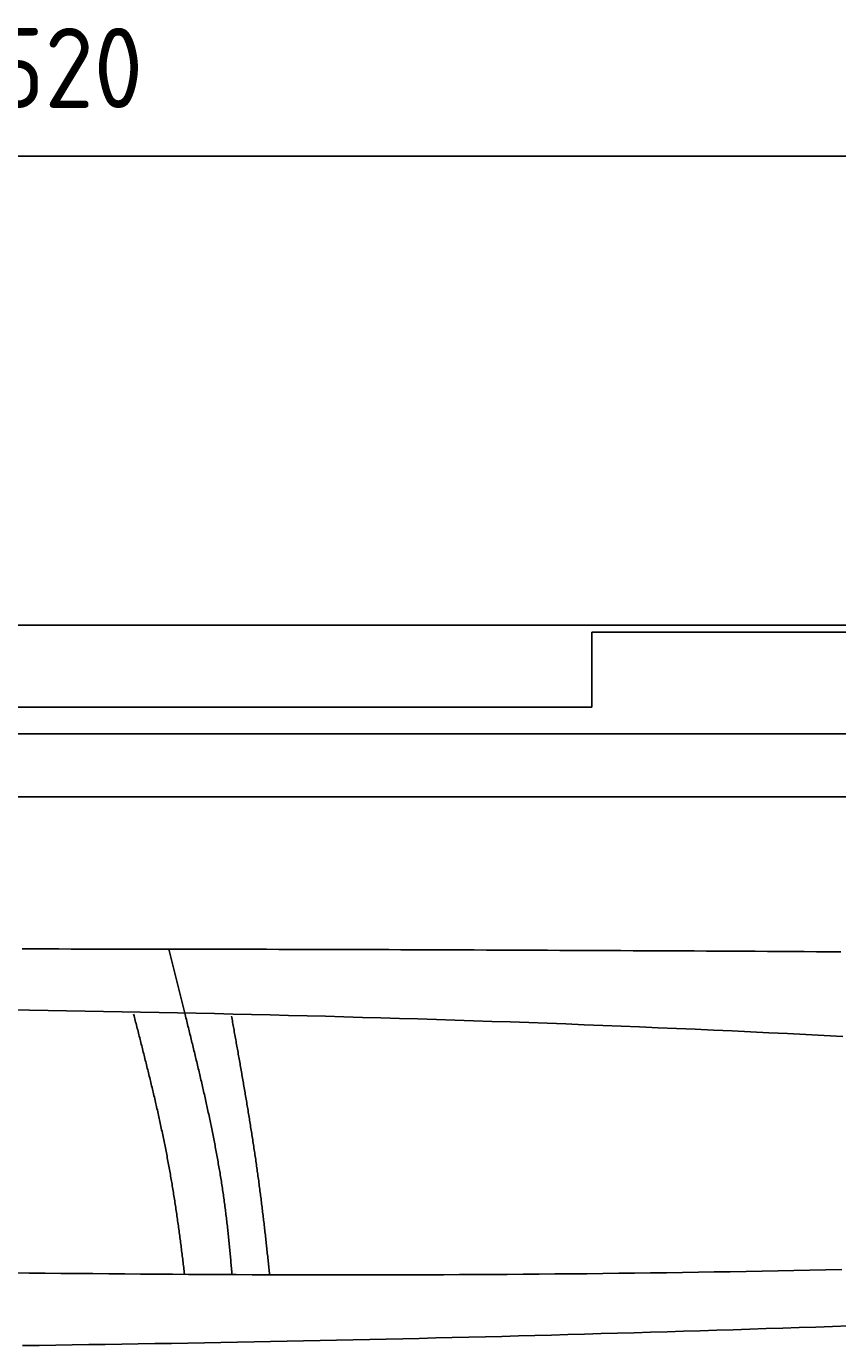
# Model space of a CAD drawing. Extents: x 715 to 7297, y 267 to 5710.
# Tile 73 of 91: x 3629 to 4337, y 4558 to 5710. Entities that reach past the tile are written whole.
import ezdxf

# ---------------------------------------------------------------- set-up
doc = ezdxf.new("R2010")
doc.units = 0
doc.layers.get('0').update_dxf_attribs({"linetype": 'CONTINUOUS'})
doc.layers.get('DEFPOINTS').update_dxf_attribs({"linetype": 'CONTINUOUS'})
doc.layers.add('4', color=3, linetype='CONTINUOUS')
doc.layers.add('CAR', color=10, linetype='CONTINUOUS')
doc.styles.get("Standard").update_dxf_attribs({"font": 'ISOCP.SHX'})
doc.dimstyles.get("Standard").update_dxf_attribs({"dimtxt": 6, "dimasz": 10, "dimexe": 0.18, "dimexo": 0.0625, "dimgap": 2, "dimtad": 1, "dimzin": 0, "dimcen": 0.09, "dimazin": 3, "dimtfac": 1, "dimtofl": 0, "dimtmove": 0, "dimatfit": 3})

# ---------------------------------------------------------------- blocks, each defined once
blk = doc.blocks.new('*U18')
at = {"layer": '4', "color": 2}
blk.add_text('520', height=70, dxfattribs=at).set_placement((3599.2, 5638.9))
blk = doc.blocks.new('PUNKT')
at = {"layer": '4', "color": 0, "linetype": 'BYBLOCK'}
blk.add_line((-0.5, 0), (-1, 0), dxfattribs=at)
at = {"layer": '4', "color": 0, "linetype": 'BYBLOCK', "const_width": 0.5}
blk.add_lwpolyline([(-0.25, 0, 1), (0.25, 0, 1)], format="xyb", close=True, dxfattribs=at)
blk = doc.blocks.new('*D5')
at = {"layer": '4'}
for p, q in [((1072.8, 5157.3), (1072.8, 5636.9)), ((6272.8, 5157.3), (6272.8, 5636.9)), ((1112.8, 5596.9), (6232.8, 5596.9))]:
    blk.add_line(p, q, dxfattribs=at)
at = {"layer": 'DEFPOINTS', "color": 0}
for p in [(6272.8, 5596.9), (1072.8, 5137.3), (6272.8, 5137.3)]:
    blk.add_point(p, dxfattribs=at)
blk.add_blockref('*U18', (0, 0))
at = {"layer": '4', "xscale": 40, "yscale": 40, "zscale": 40, "rotation": 180}
blk.add_blockref('PUNKT', (1072.8, 5596.9), dxfattribs=at)
at = {"layer": '4', "xscale": 40, "yscale": 40, "zscale": 40}
blk.add_blockref('PUNKT', (6272.8, 5596.9), dxfattribs=at)

msp = doc.modelspace()

# ---------------------------------------------------------------- linework, layer by layer
for p, q in [((1372.775, 5187.271), (4772.775, 5187.271)), ((4717.775, 5181.271), (4122.776, 5181.271)), ((4122.776, 5181.271), (4122.776, 5115.771)), ((4132.776, 5181.271), (4239.235, 5181.271)), ((4122.776, 5115.771), (1832.775, 5115.771)), ((4551.187, 5092.271), (1454.174, 5092.271)), ((4266.543, 5092.271), (4266.246, 5092.271)), ((4266.543, 5092.271), (4266.543, 5092.271)), ((1171.717, 5037.271), (6020.522, 5037.271))]:
    msp.add_line(p, q)
at = {"layer": 'CAR'}
msp.add_line((3767.368, 4848.538), (3753.429, 4904.331), dxfattribs=at)
for points in [[(3625.42, 4904.46, 0), (3636.09, 4904.45, 0), (3646.76, 4904.45, 0), (3657.43, 4904.44, 0), (3668.1, 4904.43, 0), (3678.76, 4904.42, 0), (3689.43, 4904.41, 0), (3700.1, 4904.4, 0), (3710.77, 4904.39, 0), (3721.44, 4904.38, 0), (3732.11, 4904.36, 0), (3742.78, 4904.35, 0), (3753.45, 4904.33, 0), (3764.12, 4904.31, 0), (3774.79, 4904.29, 0), (3785.46, 4904.28, 0), (3796.13, 4904.25, 0), (3806.8, 4904.23, 0), (3817.46, 4904.21, 0), (3828.13, 4904.19, 0), (3838.8, 4904.16, 0), (3849.47, 4904.14, 0), (3860.14, 4904.11, 0), (3870.81, 4904.08, 0), (3881.48, 4904.05, 0), (3892.15, 4904.02, 0), (3902.82, 4903.99, 0), (3913.49, 4903.96, 0), (3924.16, 4903.93, 0), (3934.83, 4903.89, 0), (3945.5, 4903.86, 0), (3956.16, 4903.82, 0), (3966.83, 4903.79, 0), (3977.5, 4903.75, 0), (3988.17, 4903.71, 0), (3998.84, 4903.67, 0), (4009.51, 4903.63, 0), (4020.18, 4903.59, 0), (4030.85, 4903.55, 0), (4041.52, 4903.5, 0), (4052.19, 4903.46, 0), (4062.86, 4903.41, 0), (4073.53, 4903.37, 0), (4084.2, 4903.32, 0), (4094.86, 4903.27, 0), (4105.53, 4903.23, 0), (4116.2, 4903.18, 0), (4126.87, 4903.13, 0), (4137.54, 4903.08, 0), (4148.21, 4903.03, 0), (4158.88, 4902.97, 0), (4169.55, 4902.92, 0), (4180.22, 4902.87, 0), (4190.89, 4902.81, 0), (4201.56, 4902.76, 0), (4212.23, 4902.7, 0), (4222.89, 4902.64, 0), (4233.56, 4902.59, 0), (4244.23, 4902.53, 0), (4254.9, 4902.47, 0), (4265.57, 4902.41, 0), (4276.24, 4902.35, 0), (4286.91, 4902.29, 0), (4297.58, 4902.23, 0), (4308.25, 4902.16, 0), (4318.92, 4902.1, 0), (4329.59, 4902.04, 0), (4340.26, 4901.97, 0)], [(4341.94, 4828.07, 0), (4325.82, 4828.92, 0), (4309.7, 4829.74, 0), (4293.58, 4830.54, 0), (4277.46, 4831.33, 0), (4261.33, 4832.11, 0), (4245.21, 4832.86, 0), (4229.08, 4833.6, 0), (4212.96, 4834.32, 0), (4196.83, 4835.03, 0), (4180.7, 4835.72, 0), (4164.57, 4836.4, 0), (4148.44, 4837.06, 0), (4132.31, 4837.7, 0), (4116.18, 4838.33, 0), (4100.05, 4838.94, 0), (4083.92, 4839.54, 0), (4067.78, 4840.13, 0), (4051.65, 4840.7, 0), (4035.51, 4841.25, 0), (4019.38, 4841.79, 0), (4003.24, 4842.32, 0), (3987.1, 4842.84, 0), (3970.96, 4843.33, 0), (3954.82, 4843.82, 0), (3938.68, 4844.29, 0), (3922.54, 4844.75, 0), (3906.4, 4845.2, 0), (3890.26, 4845.64, 0), (3874.12, 4846.06, 0), (3857.97, 4846.47, 0), (3841.83, 4846.86, 0), (3825.68, 4847.25, 0), (3809.54, 4847.62, 0), (3793.39, 4847.98, 0), (3777.24, 4848.33, 0), (3761.1, 4848.67, 0), (3744.95, 4849, 0), (3728.8, 4849.31, 0), (3712.65, 4849.62, 0), (3696.5, 4849.91, 0), (3680.35, 4850.19, 0), (3664.2, 4850.47, 0), (3648.04, 4850.73, 0), (3631.89, 4850.98, 0), (3615.74, 4851.22, 0)], [(3767.13, 4620.52, 0), (3766.96, 4621.97, 0), (3766.79, 4623.42, 0), (3766.62, 4624.87, 0), (3766.44, 4626.33, 0), (3766.27, 4627.78, 0), (3766.1, 4629.23, 0), (3765.92, 4630.68, 0), (3765.75, 4632.14, 0), (3765.57, 4633.59, 0), (3765.39, 4635.04, 0), (3765.21, 4636.5, 0), (3765.03, 4637.95, 0), (3764.85, 4639.4, 0), (3764.67, 4640.86, 0), (3764.49, 4642.31, 0), (3764.3, 4643.76, 0), (3764.12, 4645.22, 0), (3763.93, 4646.67, 0), (3763.74, 4648.12, 0), (3763.55, 4649.58, 0), (3763.36, 4651.03, 0), (3763.17, 4652.48, 0), (3762.98, 4653.94, 0), (3762.78, 4655.39, 0), (3762.59, 4656.84, 0), (3762.39, 4658.29, 0), (3762.19, 4659.75, 0), (3761.99, 4661.2, 0), (3761.79, 4662.65, 0), (3761.59, 4664.11, 0), (3761.39, 4665.56, 0), (3761.18, 4667.01, 0), (3760.97, 4668.46, 0), (3760.77, 4669.91, 0), (3760.56, 4671.37, 0), (3760.35, 4672.82, 0), (3760.13, 4674.27, 0), (3759.92, 4675.72, 0), (3759.7, 4677.17, 0), (3759.49, 4678.62, 0), (3759.27, 4680.08, 0), (3759.05, 4681.53, 0), (3758.83, 4682.98, 0), (3758.6, 4684.43, 0), (3758.38, 4685.88, 0), (3758.15, 4687.33, 0), (3757.92, 4688.78, 0), (3757.69, 4690.23, 0), (3757.46, 4691.68, 0), (3757.22, 4693.13, 0), (3756.99, 4694.58, 0), (3756.75, 4696.02, 0), (3756.51, 4697.47, 0), (3756.27, 4698.92, 0), (3756.03, 4700.37, 0), (3755.78, 4701.82, 0), (3755.54, 4703.26, 0), (3755.29, 4704.71, 0), (3755.04, 4706.16, 0), (3754.78, 4707.6, 0), (3754.53, 4709.05, 0), (3754.27, 4710.5, 0), (3754.01, 4711.94, 0), (3753.75, 4713.39, 0), (3753.49, 4714.83, 0), (3753.23, 4716.27, 0), (3752.96, 4717.72, 0), (3752.69, 4719.16, 0), (3752.42, 4720.61, 0), (3752.15, 4722.05, 0), (3751.87, 4723.49, 0), (3751.59, 4724.93, 0), (3751.32, 4726.37, 0), (3751.03, 4727.82, 0), (3750.75, 4729.26, 0), (3750.47, 4730.7, 0), (3750.18, 4732.14, 0), (3749.89, 4733.57, 0), (3749.6, 4735.01, 0), (3749.31, 4736.45, 0), (3749.01, 4737.89, 0), (3748.72, 4739.33, 0), (3748.42, 4740.76, 0), (3748.12, 4742.2, 0), (3747.82, 4743.63, 0), (3747.51, 4745.07, 0), (3747.21, 4746.5, 0), (3746.9, 4747.94, 0), (3746.6, 4749.37, 0), (3746.29, 4750.8, 0), (3745.97, 4752.23, 0), (3745.66, 4753.67, 0), (3745.35, 4755.1, 0), (3745.03, 4756.53, 0), (3744.72, 4757.96, 0), (3744.4, 4759.38, 0), (3744.08, 4760.81, 0), (3743.76, 4762.24, 0), (3743.44, 4763.66, 0), (3743.11, 4765.09, 0), (3742.79, 4766.51, 0), (3742.46, 4767.94, 0), (3742.13, 4769.36, 0), (3741.81, 4770.78, 0), (3741.48, 4772.2, 0), (3741.15, 4773.63, 0), (3740.81, 4775.04, 0), (3740.48, 4776.46, 0), (3740.15, 4777.88, 0), (3739.81, 4779.3, 0), (3739.48, 4780.71, 0), (3739.14, 4782.13, 0), (3738.8, 4783.54, 0), (3738.46, 4784.96, 0), (3738.13, 4786.37, 0), (3737.79, 4787.78, 0), (3737.44, 4789.19, 0), (3737.1, 4790.6, 0), (3736.76, 4792.01, 0), (3736.42, 4793.42, 0), (3736.07, 4794.83, 0), (3735.73, 4796.23, 0), (3735.38, 4797.64, 0), (3735.04, 4799.04, 0), (3734.69, 4800.44, 0), (3734.34, 4801.84, 0), (3734, 4803.24, 0), (3733.65, 4804.64, 0), (3733.3, 4806.04, 0), (3732.95, 4807.44, 0), (3732.6, 4808.83, 0), (3732.25, 4810.23, 0), (3731.9, 4811.62, 0), (3731.55, 4813.01, 0), (3731.2, 4814.4, 0), (3730.85, 4815.79, 0), (3730.5, 4817.18, 0), (3730.15, 4818.57, 0), (3729.79, 4819.96, 0), (3729.44, 4821.34, 0), (3729.09, 4822.73, 0), (3728.74, 4824.11, 0), (3728.39, 4825.49, 0), (3728.03, 4826.87, 0), (3727.68, 4828.25, 0), (3727.33, 4829.62, 0), (3726.98, 4831, 0), (3726.63, 4832.37, 0), (3726.27, 4833.75, 0), (3725.92, 4835.12, 0), (3725.57, 4836.49, 0), (3725.22, 4837.86, 0), (3724.87, 4839.23, 0), (3724.51, 4840.59, 0), (3724.16, 4841.96, 0), (3723.81, 4843.32, 0), (3723.46, 4844.68, 0), (3723.11, 4846.04, 0), (3722.76, 4847.4, 0)], [(3808.57, 4620.08, 0), (3808.46, 4621.54, 0), (3808.34, 4623, 0), (3808.22, 4624.46, 0), (3808.1, 4625.92, 0), (3807.98, 4627.37, 0), (3807.85, 4628.83, 0), (3807.73, 4630.29, 0), (3807.6, 4631.74, 0), (3807.47, 4633.2, 0), (3807.34, 4634.66, 0), (3807.21, 4636.11, 0), (3807.08, 4637.57, 0), (3806.94, 4639.03, 0), (3806.81, 4640.48, 0), (3806.67, 4641.94, 0), (3806.53, 4643.39, 0), (3806.39, 4644.85, 0), (3806.25, 4646.3, 0), (3806.1, 4647.75, 0), (3805.96, 4649.21, 0), (3805.81, 4650.66, 0), (3805.66, 4652.11, 0), (3805.51, 4653.57, 0), (3805.36, 4655.02, 0), (3805.2, 4656.47, 0), (3805.05, 4657.93, 0), (3804.89, 4659.38, 0), (3804.73, 4660.83, 0), (3804.56, 4662.28, 0), (3804.4, 4663.73, 0), (3804.23, 4665.18, 0), (3804.06, 4666.63, 0), (3803.89, 4668.08, 0), (3803.72, 4669.53, 0), (3803.55, 4670.98, 0), (3803.37, 4672.43, 0), (3803.19, 4673.88, 0), (3803.01, 4675.33, 0), (3802.82, 4676.78, 0), (3802.64, 4678.22, 0), (3802.45, 4679.67, 0), (3802.26, 4681.12, 0), (3802.06, 4682.57, 0), (3801.87, 4684.01, 0), (3801.67, 4685.46, 0), (3801.47, 4686.9, 0), (3801.27, 4688.35, 0), (3801.06, 4689.79, 0), (3800.85, 4691.24, 0), (3800.64, 4692.68, 0), (3800.43, 4694.13, 0), (3800.21, 4695.57, 0), (3800, 4697.01, 0), (3799.78, 4698.46, 0), (3799.55, 4699.9, 0), (3799.33, 4701.34, 0), (3799.1, 4702.78, 0), (3798.87, 4704.22, 0), (3798.64, 4705.66, 0), (3798.4, 4707.1, 0), (3798.16, 4708.54, 0), (3797.92, 4709.98, 0), (3797.68, 4711.42, 0), (3797.44, 4712.86, 0), (3797.19, 4714.3, 0), (3796.94, 4715.74, 0), (3796.69, 4717.18, 0), (3796.44, 4718.62, 0), (3796.18, 4720.05, 0), (3795.92, 4721.49, 0), (3795.66, 4722.93, 0), (3795.4, 4724.36, 0), (3795.14, 4725.8, 0), (3794.87, 4727.23, 0), (3794.61, 4728.67, 0), (3794.34, 4730.11, 0), (3794.06, 4731.54, 0), (3793.79, 4732.97, 0), (3793.52, 4734.41, 0), (3793.24, 4735.84, 0), (3792.96, 4737.28, 0), (3792.68, 4738.71, 0), (3792.39, 4740.14, 0), (3792.11, 4741.58, 0), (3791.82, 4743.01, 0), (3791.53, 4744.44, 0), (3791.24, 4745.87, 0), (3790.95, 4747.31, 0), (3790.66, 4748.74, 0), (3790.36, 4750.17, 0), (3790.07, 4751.6, 0), (3789.77, 4753.03, 0), (3789.47, 4754.46, 0), (3789.17, 4755.89, 0), (3788.87, 4757.32, 0), (3788.56, 4758.75, 0), (3788.26, 4760.18, 0), (3787.95, 4761.61, 0), (3787.64, 4763.04, 0), (3787.33, 4764.47, 0), (3787.02, 4765.9, 0), (3786.7, 4767.33, 0), (3786.39, 4768.76, 0), (3786.07, 4770.18, 0), (3785.76, 4771.61, 0), (3785.44, 4773.04, 0), (3785.12, 4774.47, 0), (3784.8, 4775.9, 0), (3784.48, 4777.32, 0), (3784.15, 4778.75, 0), (3783.83, 4780.18, 0), (3783.5, 4781.6, 0), (3783.18, 4783.03, 0), (3782.85, 4784.46, 0), (3782.52, 4785.88, 0), (3782.19, 4787.31, 0), (3781.86, 4788.74, 0), (3781.53, 4790.16, 0), (3781.2, 4791.59, 0), (3780.86, 4793.01, 0), (3780.53, 4794.44, 0), (3780.19, 4795.86, 0), (3779.86, 4797.29, 0), (3779.52, 4798.71, 0), (3779.18, 4800.14, 0), (3778.84, 4801.56, 0), (3778.5, 4802.99, 0), (3778.16, 4804.41, 0), (3777.82, 4805.84, 0), (3777.48, 4807.26, 0), (3777.14, 4808.69, 0), (3776.8, 4810.11, 0), (3776.45, 4811.53, 0), (3776.11, 4812.96, 0), (3775.76, 4814.38, 0), (3775.42, 4815.81, 0), (3775.07, 4817.23, 0), (3774.72, 4818.65, 0), (3774.38, 4820.08, 0), (3774.03, 4821.5, 0), (3773.68, 4822.92, 0), (3773.33, 4824.35, 0), (3772.98, 4825.77, 0), (3772.64, 4827.19, 0), (3772.29, 4828.62, 0), (3771.94, 4830.04, 0), (3771.59, 4831.46, 0), (3771.24, 4832.89, 0), (3770.88, 4834.31, 0), (3770.53, 4835.73, 0), (3770.18, 4837.16, 0), (3769.83, 4838.58, 0), (3769.48, 4840, 0), (3769.13, 4841.42, 0), (3768.78, 4842.85, 0), (3768.42, 4844.27, 0), (3768.07, 4845.69, 0), (3767.72, 4847.12, 0), (3767.37, 4848.54, 0)], [(3841.4, 4620.08, 0), (3841.25, 4621.52, 0), (3841.11, 4622.95, 0), (3840.96, 4624.39, 0), (3840.81, 4625.82, 0), (3840.67, 4627.26, 0), (3840.52, 4628.69, 0), (3840.37, 4630.13, 0), (3840.22, 4631.56, 0), (3840.07, 4633, 0), (3839.92, 4634.44, 0), (3839.77, 4635.87, 0), (3839.62, 4637.31, 0), (3839.47, 4638.74, 0), (3839.31, 4640.18, 0), (3839.16, 4641.62, 0), (3839, 4643.05, 0), (3838.85, 4644.49, 0), (3838.69, 4645.93, 0), (3838.53, 4647.36, 0), (3838.38, 4648.8, 0), (3838.22, 4650.24, 0), (3838.06, 4651.67, 0), (3837.9, 4653.11, 0), (3837.74, 4654.55, 0), (3837.58, 4655.98, 0), (3837.41, 4657.42, 0), (3837.25, 4658.86, 0), (3837.09, 4660.29, 0), (3836.92, 4661.73, 0), (3836.76, 4663.17, 0), (3836.59, 4664.6, 0), (3836.42, 4666.04, 0), (3836.25, 4667.48, 0), (3836.08, 4668.91, 0), (3835.91, 4670.35, 0), (3835.74, 4671.78, 0), (3835.57, 4673.22, 0), (3835.4, 4674.66, 0), (3835.22, 4676.09, 0), (3835.05, 4677.53, 0), (3834.87, 4678.97, 0), (3834.7, 4680.4, 0), (3834.52, 4681.84, 0), (3834.34, 4683.27, 0), (3834.16, 4684.71, 0), (3833.98, 4686.15, 0), (3833.79, 4687.58, 0), (3833.61, 4689.02, 0), (3833.43, 4690.45, 0), (3833.24, 4691.89, 0), (3833.05, 4693.32, 0), (3832.87, 4694.76, 0), (3832.68, 4696.19, 0), (3832.49, 4697.63, 0), (3832.3, 4699.06, 0), (3832.1, 4700.5, 0), (3831.91, 4701.93, 0), (3831.72, 4703.37, 0), (3831.52, 4704.8, 0), (3831.32, 4706.23, 0), (3831.13, 4707.67, 0), (3830.93, 4709.1, 0), (3830.73, 4710.54, 0), (3830.52, 4711.97, 0), (3830.32, 4713.4, 0), (3830.12, 4714.83, 0), (3829.91, 4716.27, 0), (3829.71, 4717.7, 0), (3829.5, 4719.13, 0), (3829.29, 4720.56, 0), (3829.08, 4722, 0), (3828.87, 4723.43, 0), (3828.66, 4724.86, 0), (3828.45, 4726.29, 0), (3828.23, 4727.72, 0), (3828.02, 4729.15, 0), (3827.8, 4730.58, 0), (3827.59, 4732.01, 0), (3827.37, 4733.44, 0), (3827.15, 4734.87, 0), (3826.93, 4736.29, 0), (3826.71, 4737.72, 0), (3826.49, 4739.15, 0), (3826.27, 4740.58, 0), (3826.05, 4742, 0), (3825.82, 4743.43, 0), (3825.6, 4744.86, 0), (3825.38, 4746.28, 0), (3825.15, 4747.71, 0), (3824.92, 4749.13, 0), (3824.7, 4750.56, 0), (3824.47, 4751.98, 0), (3824.24, 4753.41, 0), (3824.01, 4754.83, 0), (3823.78, 4756.25, 0), (3823.55, 4757.67, 0), (3823.32, 4759.09, 0), (3823.08, 4760.52, 0), (3822.85, 4761.94, 0), (3822.62, 4763.36, 0), (3822.38, 4764.78, 0), (3822.15, 4766.2, 0), (3821.91, 4767.61, 0), (3821.67, 4769.03, 0), (3821.44, 4770.45, 0), (3821.2, 4771.87, 0), (3820.96, 4773.28, 0), (3820.72, 4774.7, 0), (3820.49, 4776.11, 0), (3820.25, 4777.53, 0), (3820.01, 4778.94, 0), (3819.77, 4780.35, 0), (3819.52, 4781.77, 0), (3819.28, 4783.18, 0), (3819.04, 4784.59, 0), (3818.8, 4786, 0), (3818.56, 4787.41, 0), (3818.31, 4788.82, 0), (3818.07, 4790.23, 0), (3817.83, 4791.63, 0), (3817.58, 4793.04, 0), (3817.34, 4794.45, 0), (3817.09, 4795.85, 0), (3816.85, 4797.26, 0), (3816.6, 4798.66, 0), (3816.36, 4800.06, 0), (3816.11, 4801.47, 0), (3815.87, 4802.87, 0), (3815.62, 4804.27, 0), (3815.37, 4805.67, 0), (3815.13, 4807.07, 0), (3814.88, 4808.47, 0), (3814.63, 4809.87, 0), (3814.38, 4811.26, 0), (3814.14, 4812.66, 0), (3813.89, 4814.05, 0), (3813.64, 4815.45, 0), (3813.39, 4816.84, 0), (3813.14, 4818.23, 0), (3812.9, 4819.63, 0), (3812.65, 4821.02, 0), (3812.4, 4822.41, 0), (3812.15, 4823.8, 0), (3811.9, 4825.18, 0), (3811.65, 4826.57, 0), (3811.41, 4827.96, 0), (3811.16, 4829.34, 0), (3810.91, 4830.73, 0), (3810.66, 4832.11, 0), (3810.41, 4833.49, 0), (3810.17, 4834.87, 0), (3809.92, 4836.25, 0), (3809.67, 4837.63, 0), (3809.42, 4839.01, 0), (3809.17, 4840.39, 0), (3808.93, 4841.77, 0), (3808.68, 4843.14, 0), (3808.43, 4844.52, 0), (3808.18, 4845.89, 0)], [(4341.06, 4624.53, 0), (4327.15, 4624.23, 0), (4313.24, 4623.94, 0), (4299.32, 4623.66, 0), (4285.41, 4623.38, 0), (4271.5, 4623.12, 0), (4257.59, 4622.87, 0), (4243.68, 4622.62, 0), (4229.77, 4622.39, 0), (4215.85, 4622.16, 0), (4201.94, 4621.95, 0), (4188.03, 4621.75, 0), (4174.12, 4621.55, 0), (4160.21, 4621.37, 0), (4146.29, 4621.2, 0), (4132.38, 4621.04, 0), (4118.47, 4620.89, 0), (4104.56, 4620.75, 0), (4090.64, 4620.62, 0), (4076.73, 4620.5, 0), (4062.82, 4620.39, 0), (4048.9, 4620.29, 0), (4034.99, 4620.21, 0), (4021.08, 4620.13, 0), (4007.16, 4620.06, 0), (3993.25, 4620, 0), (3979.34, 4619.95, 0), (3965.42, 4619.92, 0), (3951.51, 4619.89, 0), (3937.59, 4619.86, 0), (3923.68, 4619.85, 0), (3909.77, 4619.85, 0), (3895.85, 4619.86, 0), (3881.94, 4619.87, 0), (3868.02, 4619.89, 0), (3854.11, 4619.92, 0), (3840.19, 4619.96, 0), (3826.28, 4620.01, 0), (3812.36, 4620.07, 0), (3798.45, 4620.13, 0), (3784.53, 4620.2, 0), (3770.62, 4620.28, 0), (3756.7, 4620.37, 0), (3742.79, 4620.46, 0), (3728.87, 4620.56, 0), (3714.96, 4620.67, 0), (3701.04, 4620.78, 0), (3687.13, 4620.91, 0), (3673.21, 4621.03, 0), (3659.3, 4621.17, 0), (3645.38, 4621.31, 0), (3631.46, 4621.46, 0), (3617.55, 4621.61, 0)], [(4347.24, 4575.27, 0), (4332.81, 4574.79, 0), (4318.39, 4574.3, 0), (4303.96, 4573.82, 0), (4289.54, 4573.35, 0), (4275.11, 4572.88, 0), (4260.69, 4572.42, 0), (4246.26, 4571.96, 0), (4231.83, 4571.51, 0), (4217.41, 4571.06, 0), (4202.98, 4570.62, 0), (4188.56, 4570.18, 0), (4174.13, 4569.75, 0), (4159.7, 4569.33, 0), (4145.28, 4568.91, 0), (4130.85, 4568.5, 0), (4116.42, 4568.09, 0), (4101.99, 4567.69, 0), (4087.57, 4567.3, 0), (4073.14, 4566.91, 0), (4058.71, 4566.53, 0), (4044.28, 4566.15, 0), (4029.85, 4565.78, 0), (4015.43, 4565.42, 0), (4001, 4565.07, 0), (3986.57, 4564.72, 0), (3972.14, 4564.38, 0), (3957.71, 4564.04, 0), (3943.28, 4563.72, 0), (3928.85, 4563.39, 0), (3914.42, 4563.08, 0), (3899.99, 4562.77, 0), (3885.56, 4562.47, 0), (3871.13, 4562.18, 0), (3856.7, 4561.89, 0), (3842.27, 4561.61, 0), (3827.84, 4561.33, 0), (3813.41, 4561.06, 0), (3798.98, 4560.8, 0), (3784.55, 4560.54, 0), (3770.12, 4560.29, 0), (3755.69, 4560.04, 0), (3741.26, 4559.8, 0), (3726.82, 4559.56, 0), (3712.39, 4559.33, 0), (3697.96, 4559.11, 0), (3683.53, 4558.89, 0), (3669.1, 4558.67, 0), (3654.67, 4558.46, 0), (3640.23, 4558.26, 0), (3625.8, 4558.06, 0)]]:
    msp.add_polyline3d(points, dxfattribs=at)

# ---------------------------------------------------------------- dimensions: what is measured, and where the dimension line sits
at = {"layer": '4'}
dim = msp.add_linear_dim(base=(6272.775, 5596.871), p1=(1072.775, 5137.271), p2=(6272.775, 5137.271), dimstyle='Standard', override={"dimtad": 3}, dxfattribs=at)
dim.commit()
dim.dimension.update_dxf_attribs({"geometry": '*D5', "text_midpoint": (3672.775, 5673.946), "dimtype": 128})

doc.saveas('drawing.dxf')
